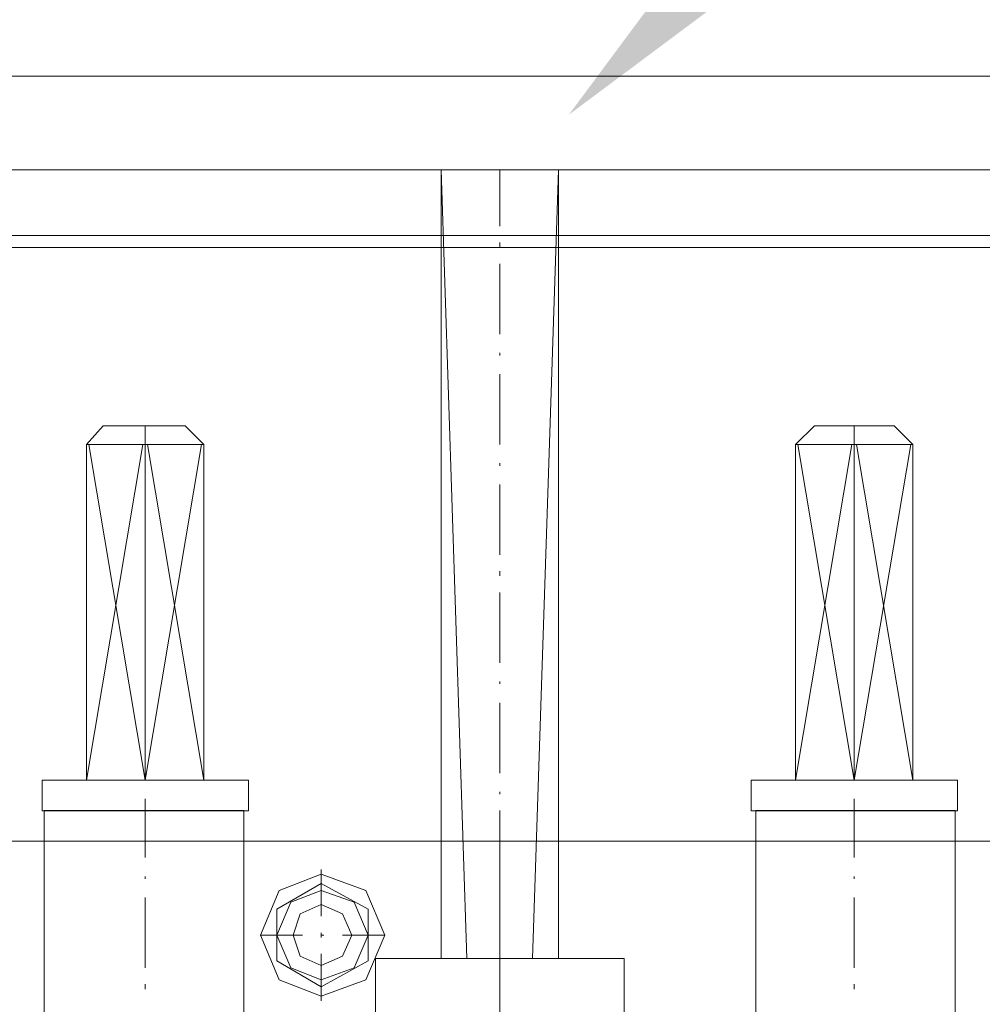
# Model space of a CAD drawing. Extents: x -23500 to 2637, y 21242 to 29547.
# Tile 55 of 121: x -10774 to -10571, y 27488 to 27696. Entities that reach past the tile are written whole.
import ezdxf

# ---------------------------------------------------------------- set-up
doc = ezdxf.new("R2010")
doc.units = 0
doc.header["$LTSCALE"] = 25
doc.layers.get('0').update_dxf_attribs({"linetype": 'CONTINUOUS', "lineweight": 13})

msp = doc.modelspace()

# ---------------------------------------------------------------- hatches: boundary and pattern name
h = msp.add_hatch(color=7)
h.dxf.hatch_style = 2
h.paths.add_polyline_path([(-10658.213, 27676.071), (-10620.306, 27727.122), (-10607.25, 27714.091)])

# ---------------------------------------------------------------- linework, layer by layer
at = {"color": 7, "lineweight": 9}
for points, knots in [([(-10797.705, 27684.258), (-10797.705, 27684.258), (-10547.873, 27684.258), (-10547.873, 27684.258), (-10547.873, 27684.258), (-10547.873, 27664.426), (-10547.873, 27664.426), (-10547.873, 27664.426), (-10797.705, 27664.426), (-10797.705, 27664.426), (-10797.705, 27664.426), (-10797.705, 27684.258), (-10797.705, 27684.258)], [0, 0, 0, 0, 1, 1, 1, 2, 2, 2, 3, 3, 3, 4, 4, 4, 4]), ([(-10797.705, 27684.258), (-10797.705, 27684.258), (-10547.873, 27684.258), (-10547.873, 27684.258), (-10547.873, 27684.258), (-10547.873, 27664.426), (-10547.873, 27664.426), (-10547.873, 27664.426), (-10797.705, 27664.426), (-10797.705, 27664.426), (-10797.705, 27664.426), (-10797.705, 27684.258), (-10797.705, 27684.258)], [0, 0, 0, 0, 1, 1, 1, 2, 2, 2, 3, 3, 3, 4, 4, 4, 4]), ([(-10685.17, 27497.865), (-10685.17, 27497.865), (-10685.17, 27664.428), (-10685.17, 27664.428), (-10685.17, 27664.428), (-10660.383, 27664.428), (-10660.383, 27664.428), (-10660.383, 27664.428), (-10660.383, 27497.865), (-10660.383, 27497.865)], [0, 0, 0, 0, 1, 1, 1, 2, 2, 2, 3, 3, 3, 3]), ([(-10685.17, 27497.865), (-10685.17, 27497.865), (-10685.17, 27664.428), (-10685.17, 27664.428), (-10685.17, 27664.428), (-10660.383, 27664.428), (-10660.383, 27664.428), (-10660.383, 27664.428), (-10660.383, 27497.865), (-10660.383, 27497.865)], [0, 0, 0, 0, 1, 1, 1, 2, 2, 2, 3, 3, 3, 3]), ([(-11510.025, 27648.066), (-11510.025, 27648.066), (-9835.528, 27648.066), (-9835.528, 27648.066), (-9835.528, 27648.066), (-9835.528, 27522.656), (-9835.528, 27522.656), (-9835.528, 27522.656), (-11510.025, 27522.656), (-11510.025, 27522.656), (-11510.025, 27522.656), (-11510.025, 27648.066), (-11510.025, 27648.066)], [0, 0, 0, 0, 1, 1, 1, 2, 2, 2, 3, 3, 3, 4, 4, 4, 4]), ([(-11109.992, 27648.066), (-11109.992, 27648.066), (-10235.574, 27648.066), (-10235.574, 27648.066), (-10235.574, 27648.066), (-10235.574, 27522.656), (-10235.574, 27522.656), (-10235.574, 27522.656), (-11109.992, 27522.656), (-11109.992, 27522.656), (-11109.992, 27522.656), (-11109.992, 27648.066), (-11109.992, 27648.066)], [0, 0, 0, 0, 1, 1, 1, 2, 2, 2, 3, 3, 3, 4, 4, 4, 4]), ([(-10739.199, 27610.387), (-10739.199, 27610.387), (-10756.556, 27610.387), (-10756.556, 27610.387), (-10756.556, 27610.387), (-10760.025, 27606.426), (-10760.025, 27606.426), (-10760.025, 27606.426), (-10760.025, 27535.532), (-10760.025, 27535.532), (-10760.025, 27535.532), (-10735.238, 27535.532), (-10735.238, 27535.532), (-10735.238, 27535.532), (-10735.238, 27606.426), (-10735.238, 27606.426), (-10735.238, 27606.426), (-10739.199, 27610.387), (-10739.199, 27610.387), (-10739.199, 27610.387), (-10739.199, 27610.387), (-10739.199, 27610.387)], [0, 0, 0, 0, 1, 1, 1, 2, 2, 2, 3, 3, 3, 4, 4, 4, 5, 5, 5, 6, 6, 6, 7, 7, 7, 7]), ([(-10739.199, 27610.387), (-10739.199, 27610.387), (-10756.556, 27610.387), (-10756.556, 27610.387), (-10756.556, 27610.387), (-10760.025, 27606.426), (-10760.025, 27606.426), (-10760.025, 27606.426), (-10760.025, 27535.532), (-10760.025, 27535.532), (-10760.025, 27535.532), (-10735.238, 27535.532), (-10735.238, 27535.532), (-10735.238, 27535.532), (-10735.238, 27606.426), (-10735.238, 27606.426), (-10735.238, 27606.426), (-10739.199, 27610.387), (-10739.199, 27610.387), (-10739.199, 27610.387), (-10739.199, 27610.387), (-10739.199, 27610.387)], [0, 0, 0, 0, 1, 1, 1, 2, 2, 2, 3, 3, 3, 4, 4, 4, 5, 5, 5, 6, 6, 6, 7, 7, 7, 7]), ([(-10606.355, 27610.387), (-10606.355, 27610.387), (-10589.501, 27610.387), (-10589.501, 27610.387), (-10589.501, 27610.387), (-10585.54, 27606.426), (-10585.54, 27606.426), (-10585.54, 27606.426), (-10585.54, 27535.532), (-10585.54, 27535.532), (-10585.54, 27535.532), (-10610.328, 27535.532), (-10610.328, 27535.532), (-10610.328, 27535.532), (-10610.328, 27606.426), (-10610.328, 27606.426), (-10610.328, 27606.426), (-10606.355, 27610.387), (-10606.355, 27610.387), (-10606.355, 27610.387), (-10606.355, 27610.387), (-10606.355, 27610.387)], [0, 0, 0, 0, 1, 1, 1, 2, 2, 2, 3, 3, 3, 4, 4, 4, 5, 5, 5, 6, 6, 6, 7, 7, 7, 7]), ([(-10606.355, 27610.387), (-10606.355, 27610.387), (-10589.501, 27610.387), (-10589.501, 27610.387), (-10589.501, 27610.387), (-10585.54, 27606.426), (-10585.54, 27606.426), (-10585.54, 27606.426), (-10585.54, 27535.532), (-10585.54, 27535.532), (-10585.54, 27535.532), (-10610.328, 27535.532), (-10610.328, 27535.532), (-10610.328, 27535.532), (-10610.328, 27606.426), (-10610.328, 27606.426), (-10610.328, 27606.426), (-10606.355, 27610.387), (-10606.355, 27610.387), (-10606.355, 27610.387), (-10606.355, 27610.387), (-10606.355, 27610.387)], [0, 0, 0, 0, 1, 1, 1, 2, 2, 2, 3, 3, 3, 4, 4, 4, 5, 5, 5, 6, 6, 6, 7, 7, 7, 7]), ([(-10725.815, 27535.532), (-10725.815, 27535.532), (-10769.44, 27535.532), (-10769.44, 27535.532), (-10769.44, 27535.532), (-10769.44, 27529.093), (-10769.44, 27529.093), (-10769.44, 27529.093), (-10725.815, 27529.093), (-10725.815, 27529.093), (-10725.815, 27529.093), (-10725.815, 27535.532), (-10725.815, 27535.532)], [0, 0, 0, 0, 1, 1, 1, 2, 2, 2, 3, 3, 3, 4, 4, 4, 4]), ([(-10725.815, 27535.532), (-10725.815, 27535.532), (-10769.44, 27535.532), (-10769.44, 27535.532), (-10769.44, 27535.532), (-10769.44, 27529.093), (-10769.44, 27529.093), (-10769.44, 27529.093), (-10725.815, 27529.093), (-10725.815, 27529.093), (-10725.815, 27529.093), (-10725.815, 27535.532), (-10725.815, 27535.532)], [0, 0, 0, 0, 1, 1, 1, 2, 2, 2, 3, 3, 3, 4, 4, 4, 4]), ([(-10576.117, 27535.532), (-10576.117, 27535.532), (-10619.741, 27535.532), (-10619.741, 27535.532), (-10619.741, 27535.532), (-10619.741, 27529.093), (-10619.741, 27529.093), (-10619.741, 27529.093), (-10576.117, 27529.093), (-10576.117, 27529.093), (-10576.117, 27529.093), (-10576.117, 27535.532), (-10576.117, 27535.532)], [0, 0, 0, 0, 1, 1, 1, 2, 2, 2, 3, 3, 3, 4, 4, 4, 4]), ([(-10576.117, 27535.532), (-10576.117, 27535.532), (-10619.741, 27535.532), (-10619.741, 27535.532), (-10619.741, 27535.532), (-10619.741, 27529.093), (-10619.741, 27529.093), (-10619.741, 27529.093), (-10576.117, 27529.093), (-10576.117, 27529.093), (-10576.117, 27529.093), (-10576.117, 27535.532), (-10576.117, 27535.532)], [0, 0, 0, 0, 1, 1, 1, 2, 2, 2, 3, 3, 3, 4, 4, 4, 4]), ([(-10726.811, 27529.098), (-10726.811, 27529.098), (-10768.949, 27529.098), (-10768.949, 27529.098), (-10768.949, 27529.098), (-10768.949, 27447.802), (-10768.949, 27447.802), (-10768.949, 27447.802), (-10726.811, 27447.802), (-10726.811, 27447.802), (-10726.811, 27447.802), (-10726.811, 27529.098), (-10726.811, 27529.098)], [0, 0, 0, 0, 1, 1, 1, 2, 2, 2, 3, 3, 3, 4, 4, 4, 4]), ([(-10726.811, 27529.098), (-10726.811, 27529.098), (-10768.949, 27529.098), (-10768.949, 27529.098), (-10768.949, 27529.098), (-10768.949, 27447.802), (-10768.949, 27447.802), (-10768.949, 27447.802), (-10726.811, 27447.802), (-10726.811, 27447.802), (-10726.811, 27447.802), (-10726.811, 27529.098), (-10726.811, 27529.098)], [0, 0, 0, 0, 1, 1, 1, 2, 2, 2, 3, 3, 3, 4, 4, 4, 4]), ([(-10618.755, 27529.098), (-10618.755, 27529.098), (-10576.617, 27529.098), (-10576.617, 27529.098), (-10576.617, 27529.098), (-10576.617, 27447.802), (-10576.617, 27447.802), (-10576.617, 27447.802), (-10618.755, 27447.802), (-10618.755, 27447.802), (-10618.755, 27447.802), (-10618.755, 27529.098), (-10618.755, 27529.098)], [0, 0, 0, 0, 1, 1, 1, 2, 2, 2, 3, 3, 3, 4, 4, 4, 4]), ([(-10618.755, 27529.098), (-10618.755, 27529.098), (-10576.617, 27529.098), (-10576.617, 27529.098), (-10576.617, 27529.098), (-10576.617, 27447.802), (-10576.617, 27447.802), (-10576.617, 27447.802), (-10618.755, 27447.802), (-10618.755, 27447.802), (-10618.755, 27447.802), (-10618.755, 27529.098), (-10618.755, 27529.098)], [0, 0, 0, 0, 1, 1, 1, 2, 2, 2, 3, 3, 3, 4, 4, 4, 4]), ([(-10660.383, 27522.652), (-10660.383, 27522.652), (-10618.755, 27522.652), (-10618.755, 27522.652), (-10618.755, 27522.652), (-10618.755, 27447.797), (-10618.755, 27447.797), (-10618.755, 27447.797), (-10726.811, 27447.797), (-10726.811, 27447.797), (-10726.811, 27447.797), (-10726.811, 27522.652), (-10726.811, 27522.652), (-10726.811, 27522.652), (-10685.17, 27522.652), (-10685.17, 27522.652)], [0, 0, 0, 0, 1, 1, 1, 2, 2, 2, 3, 3, 3, 4, 4, 4, 5, 5, 5, 5]), ([(-10660.383, 27522.652), (-10660.383, 27522.652), (-10618.755, 27522.652), (-10618.755, 27522.652), (-10618.755, 27522.652), (-10618.755, 27447.797), (-10618.755, 27447.797), (-10618.755, 27447.797), (-10726.811, 27447.797), (-10726.811, 27447.797), (-10726.811, 27447.797), (-10726.811, 27522.652), (-10726.811, 27522.652), (-10726.811, 27522.652), (-10685.17, 27522.652), (-10685.17, 27522.652)], [0, 0, 0, 0, 1, 1, 1, 2, 2, 2, 3, 3, 3, 4, 4, 4, 5, 5, 5, 5]), ([(-10697.079, 27502.822), (-10697.079, 27502.822), (-10701.04, 27512.245), (-10701.04, 27512.245), (-10701.04, 27512.245), (-10710.463, 27515.714), (-10710.463, 27515.714), (-10710.463, 27515.714), (-10719.381, 27512.245), (-10719.381, 27512.245), (-10719.381, 27512.245), (-10723.342, 27502.822), (-10723.342, 27502.822), (-10723.342, 27502.822), (-10719.381, 27493.399), (-10719.381, 27493.399), (-10719.381, 27493.399), (-10710.463, 27489.93), (-10710.463, 27489.93), (-10710.463, 27489.93), (-10701.04, 27493.399), (-10701.04, 27493.399), (-10701.04, 27493.399), (-10697.079, 27502.822), (-10697.079, 27502.822), (-10697.079, 27502.822), (-10697.079, 27502.822), (-10697.079, 27502.822)], [0, 0, 0, 0, 1, 1, 1, 2, 2, 2, 3, 3, 3, 4, 4, 4, 5, 5, 5, 6, 6, 6, 7, 7, 7, 8, 8, 8, 9, 9, 9, 9]), ([(-10697.079, 27502.822), (-10697.079, 27502.822), (-10701.04, 27512.245), (-10701.04, 27512.245), (-10701.04, 27512.245), (-10710.463, 27515.714), (-10710.463, 27515.714), (-10710.463, 27515.714), (-10719.381, 27512.245), (-10719.381, 27512.245), (-10719.381, 27512.245), (-10723.342, 27502.822), (-10723.342, 27502.822), (-10723.342, 27502.822), (-10719.381, 27493.399), (-10719.381, 27493.399), (-10719.381, 27493.399), (-10710.463, 27489.93), (-10710.463, 27489.93), (-10710.463, 27489.93), (-10701.04, 27493.399), (-10701.04, 27493.399), (-10701.04, 27493.399), (-10697.079, 27502.822), (-10697.079, 27502.822), (-10697.079, 27502.822), (-10697.079, 27502.822), (-10697.079, 27502.822)], [0, 0, 0, 0, 1, 1, 1, 2, 2, 2, 3, 3, 3, 4, 4, 4, 5, 5, 5, 6, 6, 6, 7, 7, 7, 8, 8, 8, 9, 9, 9, 9]), ([(-10710.463, 27513.734), (-10710.463, 27513.734), (-10719.873, 27508.272), (-10719.873, 27508.272), (-10719.873, 27508.272), (-10719.873, 27497.373), (-10719.873, 27497.373), (-10719.873, 27497.373), (-10710.463, 27491.911), (-10710.463, 27491.911), (-10710.463, 27491.911), (-10700.548, 27497.373), (-10700.548, 27497.373), (-10700.548, 27497.373), (-10700.548, 27508.272), (-10700.548, 27508.272), (-10700.548, 27508.272), (-10710.463, 27513.734), (-10710.463, 27513.734), (-10710.463, 27513.734), (-10710.463, 27513.734), (-10710.463, 27513.734)], [0, 0, 0, 0, 1, 1, 1, 2, 2, 2, 3, 3, 3, 4, 4, 4, 5, 5, 5, 6, 6, 6, 7, 7, 7, 7]), ([(-10710.463, 27513.734), (-10710.463, 27513.734), (-10719.873, 27508.272), (-10719.873, 27508.272), (-10719.873, 27508.272), (-10719.873, 27497.373), (-10719.873, 27497.373), (-10719.873, 27497.373), (-10710.463, 27491.911), (-10710.463, 27491.911), (-10710.463, 27491.911), (-10700.548, 27497.373), (-10700.548, 27497.373), (-10700.548, 27497.373), (-10700.548, 27508.272), (-10700.548, 27508.272), (-10700.548, 27508.272), (-10710.463, 27513.734), (-10710.463, 27513.734), (-10710.463, 27513.734), (-10710.463, 27513.734), (-10710.463, 27513.734)], [0, 0, 0, 0, 1, 1, 1, 2, 2, 2, 3, 3, 3, 4, 4, 4, 5, 5, 5, 6, 6, 6, 7, 7, 7, 7]), ([(-10700.548, 27502.822), (-10700.548, 27502.822), (-10703.512, 27509.76), (-10703.512, 27509.76), (-10703.512, 27509.76), (-10710.463, 27512.245), (-10710.463, 27512.245), (-10710.463, 27512.245), (-10716.896, 27509.76), (-10716.896, 27509.76), (-10716.896, 27509.76), (-10719.873, 27502.822), (-10719.873, 27502.822), (-10719.873, 27502.822), (-10716.896, 27495.884), (-10716.896, 27495.884), (-10716.896, 27495.884), (-10710.463, 27493.399), (-10710.463, 27493.399), (-10710.463, 27493.399), (-10703.512, 27495.884), (-10703.512, 27495.884), (-10703.512, 27495.884), (-10700.548, 27502.822), (-10700.548, 27502.822), (-10700.548, 27502.822), (-10700.548, 27502.822), (-10700.548, 27502.822)], [0, 0, 0, 0, 1, 1, 1, 2, 2, 2, 3, 3, 3, 4, 4, 4, 5, 5, 5, 6, 6, 6, 7, 7, 7, 8, 8, 8, 9, 9, 9, 9]), ([(-10700.548, 27502.822), (-10700.548, 27502.822), (-10703.512, 27509.76), (-10703.512, 27509.76), (-10703.512, 27509.76), (-10710.463, 27512.245), (-10710.463, 27512.245), (-10710.463, 27512.245), (-10716.896, 27509.76), (-10716.896, 27509.76), (-10716.896, 27509.76), (-10719.873, 27502.822), (-10719.873, 27502.822), (-10719.873, 27502.822), (-10716.896, 27495.884), (-10716.896, 27495.884), (-10716.896, 27495.884), (-10710.463, 27493.399), (-10710.463, 27493.399), (-10710.463, 27493.399), (-10703.512, 27495.884), (-10703.512, 27495.884), (-10703.512, 27495.884), (-10700.548, 27502.822), (-10700.548, 27502.822), (-10700.548, 27502.822), (-10700.548, 27502.822), (-10700.548, 27502.822)], [0, 0, 0, 0, 1, 1, 1, 2, 2, 2, 3, 3, 3, 4, 4, 4, 5, 5, 5, 6, 6, 6, 7, 7, 7, 8, 8, 8, 9, 9, 9, 9]), ([(-10704.017, 27502.822), (-10704.017, 27502.822), (-10705.997, 27507.288), (-10705.997, 27507.288), (-10705.997, 27507.288), (-10710.463, 27509.268), (-10710.463, 27509.268), (-10710.463, 27509.268), (-10714.916, 27507.288), (-10714.916, 27507.288), (-10714.916, 27507.288), (-10716.404, 27502.822), (-10716.404, 27502.822), (-10716.404, 27502.822), (-10714.916, 27498.357), (-10714.916, 27498.357), (-10714.916, 27498.357), (-10710.463, 27496.376), (-10710.463, 27496.376), (-10710.463, 27496.376), (-10705.997, 27498.357), (-10705.997, 27498.357), (-10705.997, 27498.357), (-10704.017, 27502.822), (-10704.017, 27502.822), (-10704.017, 27502.822), (-10704.017, 27502.822), (-10704.017, 27502.822)], [0, 0, 0, 0, 1, 1, 1, 2, 2, 2, 3, 3, 3, 4, 4, 4, 5, 5, 5, 6, 6, 6, 7, 7, 7, 8, 8, 8, 9, 9, 9, 9]), ([(-10704.017, 27502.822), (-10704.017, 27502.822), (-10705.997, 27507.288), (-10705.997, 27507.288), (-10705.997, 27507.288), (-10710.463, 27509.268), (-10710.463, 27509.268), (-10710.463, 27509.268), (-10714.916, 27507.288), (-10714.916, 27507.288), (-10714.916, 27507.288), (-10716.404, 27502.822), (-10716.404, 27502.822), (-10716.404, 27502.822), (-10714.916, 27498.357), (-10714.916, 27498.357), (-10714.916, 27498.357), (-10710.463, 27496.376), (-10710.463, 27496.376), (-10710.463, 27496.376), (-10705.997, 27498.357), (-10705.997, 27498.357), (-10705.997, 27498.357), (-10704.017, 27502.822), (-10704.017, 27502.822), (-10704.017, 27502.822), (-10704.017, 27502.822), (-10704.017, 27502.822)], [0, 0, 0, 0, 1, 1, 1, 2, 2, 2, 3, 3, 3, 4, 4, 4, 5, 5, 5, 6, 6, 6, 7, 7, 7, 8, 8, 8, 9, 9, 9, 9]), ([(-10699.059, 27497.865), (-10699.059, 27497.865), (-10646.513, 27497.865), (-10646.513, 27497.865), (-10646.513, 27497.865), (-10646.513, 27472.584), (-10646.513, 27472.584), (-10646.513, 27472.584), (-10699.059, 27472.584), (-10699.059, 27472.584), (-10699.059, 27472.584), (-10699.059, 27497.865), (-10699.059, 27497.865)], [0, 0, 0, 0, 1, 1, 1, 2, 2, 2, 3, 3, 3, 4, 4, 4, 4]), ([(-10699.059, 27497.865), (-10699.059, 27497.865), (-10646.513, 27497.865), (-10646.513, 27497.865), (-10646.513, 27497.865), (-10646.513, 27472.584), (-10646.513, 27472.584), (-10646.513, 27472.584), (-10699.059, 27472.584), (-10699.059, 27472.584), (-10699.059, 27472.584), (-10699.059, 27497.865), (-10699.059, 27497.865)], [0, 0, 0, 0, 1, 1, 1, 2, 2, 2, 3, 3, 3, 4, 4, 4, 4])]:
    msp.add_open_spline(points, degree=3, knots=knots, dxfattribs=at)
for points in [[(-10685.17, 27664.428), (-10685.17, 27664.428), (-10679.721, 27497.865), (-10679.721, 27497.865)], [(-10685.17, 27664.428), (-10685.17, 27664.428), (-10679.721, 27497.865), (-10679.721, 27497.865)], [(-10672.783, 27664.428), (-10672.783, 27664.428), (-10672.783, 27652.519), (-10672.783, 27652.519)], [(-10672.783, 27664.428), (-10672.783, 27664.428), (-10672.783, 27652.519), (-10672.783, 27652.519)], [(-10660.383, 27664.428), (-10660.383, 27664.428), (-10665.845, 27497.865), (-10665.845, 27497.865)], [(-10660.383, 27664.428), (-10660.383, 27664.428), (-10665.845, 27497.865), (-10665.845, 27497.865)], [(-11112.477, 27650.539), (-11112.477, 27650.539), (-10233.089, 27650.539), (-10233.089, 27650.539)], [(-10233.089, 27648.066), (-10233.089, 27648.066), (-11112.477, 27648.066), (-11112.477, 27648.066)], [(-10672.783, 27649.063), (-10672.783, 27649.063), (-10672.783, 27648.066), (-10672.783, 27648.066)], [(-10672.783, 27649.063), (-10672.783, 27649.063), (-10672.783, 27648.066), (-10672.783, 27648.066)], [(-10672.783, 27644.597), (-10672.783, 27644.597), (-10672.783, 27629.725), (-10672.783, 27629.725)], [(-10672.783, 27644.597), (-10672.783, 27644.597), (-10672.783, 27629.725), (-10672.783, 27629.725)], [(-10672.783, 27625.764), (-10672.783, 27625.764), (-10672.783, 27625.259), (-10672.783, 27625.259)], [(-10672.783, 27625.764), (-10672.783, 27625.764), (-10672.783, 27625.259), (-10672.783, 27625.259)], [(-10672.783, 27621.298), (-10672.783, 27621.298), (-10672.783, 27606.426), (-10672.783, 27606.426)], [(-10672.783, 27621.298), (-10672.783, 27621.298), (-10672.783, 27606.426), (-10672.783, 27606.426)], [(-10747.638, 27535.532), (-10747.638, 27535.532), (-10747.638, 27610.387), (-10747.638, 27610.387)], [(-10747.638, 27535.532), (-10747.638, 27535.532), (-10747.638, 27610.387), (-10747.638, 27610.387)], [(-10597.928, 27535.532), (-10597.928, 27535.532), (-10597.928, 27610.387), (-10597.928, 27610.387)], [(-10597.928, 27535.532), (-10597.928, 27535.532), (-10597.928, 27610.387), (-10597.928, 27610.387)], [(-10760.025, 27606.426), (-10760.025, 27606.426), (-10735.238, 27606.426), (-10735.238, 27606.426)], [(-10748.13, 27606.426), (-10748.13, 27606.426), (-10760.025, 27535.532), (-10760.025, 27535.532)], [(-10760.025, 27606.426), (-10760.025, 27606.426), (-10735.238, 27606.426), (-10735.238, 27606.426)], [(-10748.13, 27606.426), (-10748.13, 27606.426), (-10760.025, 27535.532), (-10760.025, 27535.532)], [(-10759.533, 27606.426), (-10759.533, 27606.426), (-10747.638, 27535.532), (-10747.638, 27535.532)], [(-10759.533, 27606.426), (-10759.533, 27606.426), (-10747.638, 27535.532), (-10747.638, 27535.532)], [(-10735.73, 27606.426), (-10735.73, 27606.426), (-10747.638, 27535.532), (-10747.638, 27535.532)], [(-10735.73, 27606.426), (-10735.73, 27606.426), (-10747.638, 27535.532), (-10747.638, 27535.532)], [(-10747.133, 27606.426), (-10747.133, 27606.426), (-10735.238, 27535.532), (-10735.238, 27535.532)], [(-10747.133, 27606.426), (-10747.133, 27606.426), (-10735.238, 27535.532), (-10735.238, 27535.532)], [(-10610.328, 27606.426), (-10610.328, 27606.426), (-10585.54, 27606.426), (-10585.54, 27606.426)], [(-10598.42, 27606.426), (-10598.42, 27606.426), (-10610.328, 27535.532), (-10610.328, 27535.532)], [(-10610.328, 27606.426), (-10610.328, 27606.426), (-10585.54, 27606.426), (-10585.54, 27606.426)], [(-10598.42, 27606.426), (-10598.42, 27606.426), (-10610.328, 27535.532), (-10610.328, 27535.532)], [(-10609.824, 27606.426), (-10609.824, 27606.426), (-10597.928, 27535.532), (-10597.928, 27535.532)], [(-10609.824, 27606.426), (-10609.824, 27606.426), (-10597.928, 27535.532), (-10597.928, 27535.532)], [(-10586.032, 27606.426), (-10586.032, 27606.426), (-10597.928, 27535.532), (-10597.928, 27535.532)], [(-10586.032, 27606.426), (-10586.032, 27606.426), (-10597.928, 27535.532), (-10597.928, 27535.532)], [(-10585.54, 27535.532), (-10585.54, 27535.532), (-10597.436, 27606.426), (-10597.436, 27606.426)], [(-10585.54, 27535.532), (-10585.54, 27535.532), (-10597.436, 27606.426), (-10597.436, 27606.426)], [(-10672.783, 27602.465), (-10672.783, 27602.465), (-10672.783, 27601.96), (-10672.783, 27601.96)], [(-10672.783, 27602.465), (-10672.783, 27602.465), (-10672.783, 27601.96), (-10672.783, 27601.96)], [(-10672.783, 27597.999), (-10672.783, 27597.999), (-10672.783, 27583.127), (-10672.783, 27583.127)], [(-10672.783, 27597.999), (-10672.783, 27597.999), (-10672.783, 27583.127), (-10672.783, 27583.127)], [(-10672.783, 27579.658), (-10672.783, 27579.658), (-10672.783, 27578.661), (-10672.783, 27578.661)], [(-10672.783, 27579.658), (-10672.783, 27579.658), (-10672.783, 27578.661), (-10672.783, 27578.661)], [(-10672.783, 27575.192), (-10672.783, 27575.192), (-10672.783, 27560.319), (-10672.783, 27560.319)], [(-10672.783, 27575.192), (-10672.783, 27575.192), (-10672.783, 27560.319), (-10672.783, 27560.319)], [(-10672.783, 27556.358), (-10672.783, 27556.358), (-10672.783, 27555.866), (-10672.783, 27555.866)], [(-10672.783, 27556.358), (-10672.783, 27556.358), (-10672.783, 27555.866), (-10672.783, 27555.866)], [(-10672.783, 27551.893), (-10672.783, 27551.893), (-10672.783, 27537.02), (-10672.783, 27537.02)], [(-10672.783, 27551.893), (-10672.783, 27551.893), (-10672.783, 27537.02), (-10672.783, 27537.02)], [(-10747.638, 27531.571), (-10747.638, 27531.571), (-10747.638, 27519.183), (-10747.638, 27519.183)], [(-10747.638, 27531.571), (-10747.638, 27531.571), (-10747.638, 27519.183), (-10747.638, 27519.183)], [(-10672.783, 27533.059), (-10672.783, 27533.059), (-10672.783, 27532.567), (-10672.783, 27532.567)], [(-10672.783, 27533.059), (-10672.783, 27533.059), (-10672.783, 27532.567), (-10672.783, 27532.567)], [(-10597.928, 27531.571), (-10597.928, 27531.571), (-10597.928, 27519.183), (-10597.928, 27519.183)], [(-10597.928, 27531.571), (-10597.928, 27531.571), (-10597.928, 27519.183), (-10597.928, 27519.183)], [(-10672.783, 27529.098), (-10672.783, 27529.098), (-10672.783, 27513.734), (-10672.783, 27513.734)], [(-10672.783, 27529.098), (-10672.783, 27529.098), (-10672.783, 27513.734), (-10672.783, 27513.734)], [(-11172.459, 27522.652), (-11172.459, 27522.652), (-10768.944, 27522.652), (-10768.944, 27522.652)], [(-11172.459, 27522.652), (-11172.459, 27522.652), (-10768.944, 27522.652), (-10768.944, 27522.652)], [(-10627.673, 27522.652), (-10627.673, 27522.652), (-11064.882, 27522.652), (-11064.882, 27522.652)], [(-10627.673, 27522.652), (-10627.673, 27522.652), (-11064.882, 27522.652), (-11064.882, 27522.652)], [(-10726.811, 27522.652), (-10726.811, 27522.652), (-10685.17, 27522.652), (-10685.17, 27522.652)], [(-10726.811, 27522.652), (-10726.811, 27522.652), (-10685.17, 27522.652), (-10685.17, 27522.652)], [(-10726.811, 27522.652), (-10726.811, 27522.652), (-10685.17, 27522.652), (-10685.17, 27522.652)], [(-10726.811, 27522.652), (-10726.811, 27522.652), (-10685.17, 27522.652), (-10685.17, 27522.652)], [(-10672.783, 27522.652), (-10672.783, 27522.652), (-10672.783, 27511.753), (-10672.783, 27511.753)], [(-10672.783, 27522.652), (-10672.783, 27522.652), (-10672.783, 27512.737), (-10672.783, 27512.737)], [(-10672.783, 27522.652), (-10672.783, 27522.652), (-10672.783, 27505.799), (-10672.783, 27505.799)], [(-10672.783, 27522.652), (-10672.783, 27522.652), (-10672.783, 27512.737), (-10672.783, 27512.737)], [(-10660.383, 27522.652), (-10660.383, 27522.652), (-10618.755, 27522.652), (-10618.755, 27522.652)], [(-10660.383, 27522.652), (-10660.383, 27522.652), (-10618.755, 27522.652), (-10618.755, 27522.652)], [(-10660.383, 27522.652), (-10660.383, 27522.652), (-10618.755, 27522.652), (-10618.755, 27522.652)], [(-10660.383, 27522.652), (-10660.383, 27522.652), (-10618.755, 27522.652), (-10618.755, 27522.652)], [(-10576.609, 27522.652), (-10576.609, 27522.652), (-10173.107, 27522.652), (-10173.107, 27522.652)], [(-10576.609, 27522.652), (-10576.609, 27522.652), (-10173.107, 27522.652), (-10173.107, 27522.652)], [(-10747.638, 27515.21), (-10747.638, 27515.21), (-10747.638, 27514.718), (-10747.638, 27514.718)], [(-10747.638, 27515.21), (-10747.638, 27515.21), (-10747.638, 27514.718), (-10747.638, 27514.718)], [(-10710.463, 27516.698), (-10710.463, 27516.698), (-10710.463, 27506.796), (-10710.463, 27506.796)], [(-10710.463, 27516.698), (-10710.463, 27516.698), (-10710.463, 27506.796), (-10710.463, 27506.796)], [(-10597.928, 27515.21), (-10597.928, 27515.21), (-10597.928, 27514.718), (-10597.928, 27514.718)], [(-10597.928, 27515.21), (-10597.928, 27515.21), (-10597.928, 27514.718), (-10597.928, 27514.718)], [(-10747.638, 27510.757), (-10747.638, 27510.757), (-10747.638, 27495.884), (-10747.638, 27495.884)], [(-10747.638, 27510.757), (-10747.638, 27510.757), (-10747.638, 27495.884), (-10747.638, 27495.884)], [(-10597.928, 27510.757), (-10597.928, 27510.757), (-10597.928, 27495.884), (-10597.928, 27495.884)], [(-10597.928, 27510.757), (-10597.928, 27510.757), (-10597.928, 27495.884), (-10597.928, 27495.884)], [(-10672.783, 27510.265), (-10672.783, 27510.265), (-10672.783, 27509.268), (-10672.783, 27509.268)], [(-10672.783, 27510.265), (-10672.783, 27510.265), (-10672.783, 27509.268), (-10672.783, 27509.268)], [(-10672.783, 27508.776), (-10672.783, 27508.776), (-10672.783, 27508.272), (-10672.783, 27508.272)], [(-10672.783, 27508.776), (-10672.783, 27508.776), (-10672.783, 27508.272), (-10672.783, 27508.272)], [(-10672.783, 27507.78), (-10672.783, 27507.78), (-10672.783, 27507.288), (-10672.783, 27507.288)], [(-10672.783, 27505.799), (-10672.783, 27505.799), (-10672.783, 27490.927), (-10672.783, 27490.927)], [(-10672.783, 27505.799), (-10672.783, 27505.799), (-10672.783, 27490.927), (-10672.783, 27490.927)], [(-10714.424, 27502.822), (-10714.424, 27502.822), (-10723.342, 27502.822), (-10723.342, 27502.822)], [(-10714.424, 27502.822), (-10714.424, 27502.822), (-10723.342, 27502.822), (-10723.342, 27502.822)], [(-10710.463, 27503.314), (-10710.463, 27503.314), (-10710.463, 27502.33), (-10710.463, 27502.33)], [(-10710.463, 27503.314), (-10710.463, 27503.314), (-10710.463, 27502.33), (-10710.463, 27502.33)], [(-10709.958, 27502.822), (-10709.958, 27502.822), (-10710.463, 27502.822), (-10710.463, 27502.822)], [(-10709.958, 27502.822), (-10709.958, 27502.822), (-10710.463, 27502.822), (-10710.463, 27502.822)], [(-10697.079, 27502.822), (-10697.079, 27502.822), (-10705.997, 27502.822), (-10705.997, 27502.822)], [(-10697.079, 27502.822), (-10697.079, 27502.822), (-10705.997, 27502.822), (-10705.997, 27502.822)], [(-10672.783, 27504.311), (-10672.783, 27504.311), (-10672.783, 27489.438), (-10672.783, 27489.438)], [(-10672.783, 27504.311), (-10672.783, 27504.311), (-10672.783, 27489.438), (-10672.783, 27489.438)], [(-10672.783, 27503.314), (-10672.783, 27503.314), (-10672.783, 27488.442), (-10672.783, 27488.442)], [(-10672.783, 27502.33), (-10672.783, 27502.33), (-10672.783, 27501.334), (-10672.783, 27501.334)], [(-10710.463, 27498.861), (-10710.463, 27498.861), (-10710.463, 27488.946), (-10710.463, 27488.946)], [(-10710.463, 27498.861), (-10710.463, 27498.861), (-10710.463, 27488.946), (-10710.463, 27488.946)], [(-10672.783, 27497.865), (-10672.783, 27497.865), (-10672.783, 27482.992), (-10672.783, 27482.992)], [(-10747.638, 27492.415), (-10747.638, 27492.415), (-10747.638, 27491.419), (-10747.638, 27491.419)], [(-10747.638, 27492.415), (-10747.638, 27492.415), (-10747.638, 27491.419), (-10747.638, 27491.419)], [(-10597.928, 27492.415), (-10597.928, 27492.415), (-10597.928, 27491.419), (-10597.928, 27491.419)], [(-10597.928, 27492.415), (-10597.928, 27492.415), (-10597.928, 27491.419), (-10597.928, 27491.419)]]:
    msp.add_open_spline(points, degree=3, dxfattribs=at)

doc.saveas('drawing.dxf')
